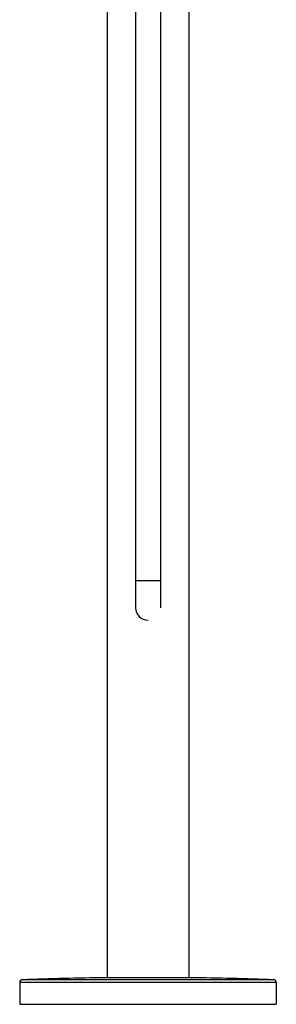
# Model space of a CAD drawing. Header units: millimetres. Extents: x 40 to 1114, y -1754 to 807.
# Tile 14 of 21: x 777 to 922, y -305 to 251. Entities that reach past the tile are written whole.
import ezdxf

# ---------------------------------------------------------------- set-up
doc = ezdxf.new("R2010")
doc.units = ezdxf.units.MM
doc.header["$LTSCALE"] = 23.1
doc.layers.get('0').update_dxf_attribs({"linetype": 'CONTINUOUS'})

msp = doc.modelspace()

# ---------------------------------------------------------------- linework, layer by layer
at = {"color": 7, "linetype": 'CONTINUOUS'}
for p, q in [((842.47, 584.1), (842.47, -81.15)), ((856.47, 584.1), (856.47, -81.15)), ((826.47, 582.15), (826.47, -290.11)), ((872.47, 582.15), (872.47, -290.11)), ((776.97, -292.73), (776.97, -305.1)), ((873.47, -290.11), (825.47, -290.11)), ((921.97, -292.73), (921.97, -305.1)), ((776.97, -305.1), (921.97, -305.1))]:
    msp.add_line(p, q, dxfattribs=at)
at = {"color": 9, "linetype": 'CONTINUOUS'}
for p, q in [((856.47, -65.9), (842.47, -65.9)), ((921.97, -292.73), (776.97, -292.73)), ((920.52, -291.23), (778.42, -291.23)), ((825.47, -290.11), (825.46, -290.11)), ((873.48, -290.11), (873.47, -290.11))]:
    msp.add_line(p, q, dxfattribs=at)
at = {"color": 7, "linetype": 'CONTINUOUS'}
for centre, radius, start, end in [((849.47, -81.15), 7, 180, 270), ((778.47, -292.73), 1.5, 92.036, 180), ((849.47, -2289.97), 2000, 90.68784, 92.03596), ((849.47, -2289.97), 2000, 87.96404, 89.31216), ((920.47, -292.73), 1.5, 0, 87.964)]:
    msp.add_arc(centre, radius, start, end, dxfattribs=at)

doc.saveas('drawing.dxf')
